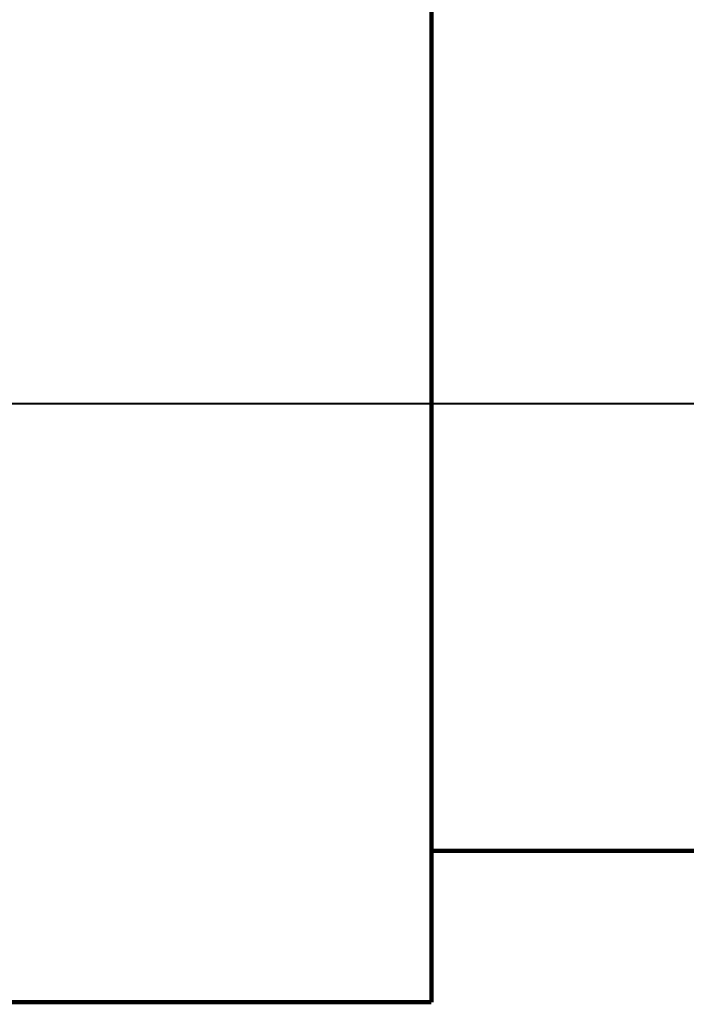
# Model space of a CAD drawing. Header units: inches. Extents: x -736 to 556, y -285 to 278.
# Tile 10 of 26: x -418 to -339, y -87 to 29. Entities that reach past the tile are written whole.
import ezdxf

# ---------------------------------------------------------------- set-up
doc = ezdxf.new("R2010")
doc.units = ezdxf.units.IN
doc.linetypes.add('DOT_CENTER', pattern=[14, 12, -1, 0, -1])
doc.layers.add('1', color=7, linetype='Continuous')

# ---------------------------------------------------------------- blocks, each defined once
blk = doc.blocks.new('Motor_71_0_37_4_b14__105', base_point=(-554.75, -87.75))
at = {"color": 7, "linetype": 'Continuous', "const_width": 0.5}
for points in [[(-369.25, 36), (-369.25, -69)], [(-369.25, -69), (-369.25, -86.79)], [(-369.25, -69), (-337.5, -69)], [(-492.75, -86.79), (-369.25, -86.79)]]:
    blk.add_lwpolyline(points, dxfattribs=at)
at = {"layer": '1', "color": 30, "linetype": 'DOT_CENTER', "const_width": 0.25}
blk.add_lwpolyline([(-555.5, -16.5), (-317.5, -16.5)], dxfattribs=at)
blk = doc.blocks.new('Motor_71_0_37_4_b14_kpl__106', base_point=(-554.75, -87.75))
blk.add_blockref('Motor_71_0_37_4_b14__105', (-554.75, -87.75))
blk = doc.blocks.new('1402005010_R4_Motoranbau_Bgr71_B14_klein_2__110', base_point=(-554.75, -87.75))
blk.add_blockref('Motor_71_0_37_4_b14_kpl__106', (-554.75, -87.75))
blk = doc.blocks.new('R41_B3_HV_Motor__129', base_point=(-554.75, -90.75))
blk.add_blockref('1402005010_R4_Motoranbau_Bgr71_B14_klein_2__110', (-554.75, -87.75))
blk = doc.blocks.new('Vordans1', base_point=(-327.5, 0))
blk.add_blockref('R41_B3_HV_Motor__129', (-554.75, -90.75))

msp = doc.modelspace()

# ---------------------------------------------------------------- block references
msp.add_blockref('Vordans1', (-327.5, 0))

doc.saveas('drawing.dxf')
